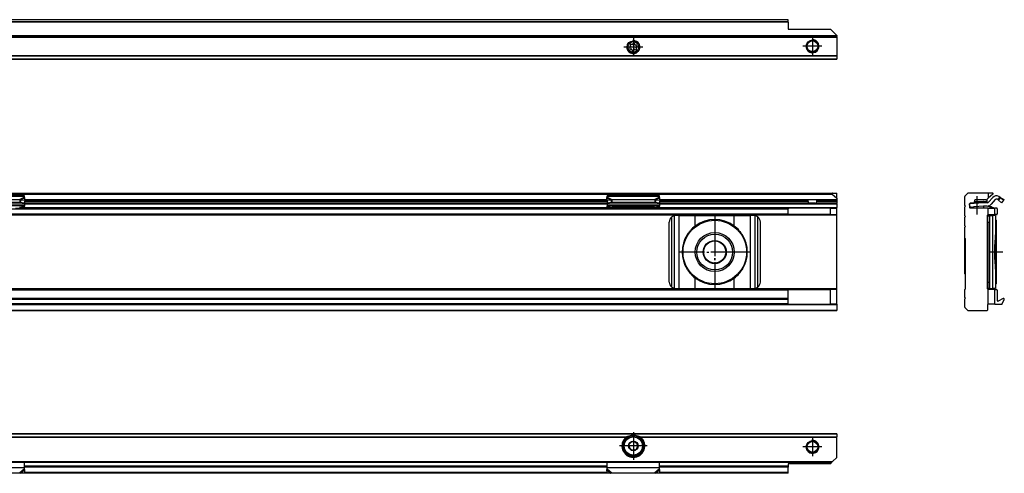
# Model space of a CAD drawing. Header units: millimetres. Extents: x -746 to 1306, y -530 to 1000.
# Tile 45 of 50: x 1004 to 1306, y 378 to 517. Entities that reach past the tile are written whole.
import ezdxf

# ---------------------------------------------------------------- set-up
doc = ezdxf.new("R2010")
doc.units = ezdxf.units.MM
doc.linetypes.add('DOT_CENTER', pattern=[14, 12, -1, 0, -1])
doc.layers.add('1', color=7, linetype='Continuous')

# ---------------------------------------------------------------- blocks, each defined once
blk = doc.blocks.new('SOPORTE_SV2-T__46', base_point=(229.75, 504.65))
at = {"color": 7, "linetype": 'Continuous'}
for p, q in [((1239.75, 516.8), (244.75, 516.8)), ((1239.75, 516.78), (1239.75, 516.8)), ((1239.75, 516.19), (1239.75, 516.78)), ((1239.75, 516.01), (1239.75, 516.19)), ((1239.75, 516.01), (1239.75, 513.9)), ((1254.75, 511.65), (229.75, 511.65)), ((1239.75, 513.9), (1252.75, 513.9)), ((1254.75, 511.9), (1252.75, 513.9)), ((1254.75, 511.9), (1254.75, 511.85)), ((1254.75, 511.85), (1254.75, 511.65)), ((1254.75, 511.45), (1254.75, 511.65)), ((1254.75, 511.45), (1254.75, 505.74)), ((1191.36, 508.38), (1191.18, 508.19)), ((1191.27, 508.88), (1191.4, 508.65)), ((1191.79, 509.16), (1191.53, 509.22)), ((1192.17, 509.49), (1192.04, 509.27)), ((1192.67, 509.19), (1192.6, 509.44)), ((1193.15, 509.02), (1192.89, 509.02)), ((1193.23, 507.93), (1193.1, 508.16)), ((1193.14, 508.43), (1193.32, 508.62)), ((1191.35, 507.79), (1191.61, 507.79)), ((1191.83, 507.62), (1191.9, 507.37)), ((1192.33, 507.32), (1192.46, 507.54)), ((1192.72, 507.65), (1192.97, 507.59)), ((1254.75, 505.6), (1254.75, 505.74)), ((1254.75, 505.6), (1254.75, 504.71)), ((1254.75, 504.65), (229.75, 504.65)), ((1254.75, 504.65), (1254.75, 504.71))]:
    blk.add_line(p, q, dxfattribs=at)
at = {"color": 3, "linetype": 'Continuous'}
for p, q in [((1239.75, 516.78), (244.75, 516.78)), ((1239.75, 516.19), (244.75, 516.19)), ((1239.75, 516.01), (244.75, 516.01)), ((1254.75, 511.85), (229.75, 511.85)), ((229.75, 511.45), (1254.75, 511.45)), ((1254.75, 505.74), (229.75, 505.74)), ((1254.75, 505.6), (229.75, 505.6)), ((229.75, 504.71), (1254.75, 504.71))]:
    blk.add_line(p, q, dxfattribs=at)
at = {"color": 7, "linetype": 'Continuous'}
for centre, radius in [((1192.25, 508.4), 1.9), ((1192.25, 508.4), 1.65), ((1247.25, 508.65), 1.9), ((1247.25, 508.65), 1.65)]:
    blk.add_circle(centre, radius, dxfattribs=at)
for centre, start, end in [((1191.35, 508.03), 136.1284, 269.4344), ((1191.47, 509), 76.5421, 209.4344), ((1191.2, 508.54), 316.1284, 29.4344), ((1191.84, 509.39), 256.5421, 329.8481), ((1192.37, 509.37), 16.1284, 149.8481), ((1192.89, 509.25), 196.1284, 269.4344), ((1193.3, 508.27), 136.1284, 209.4344), ((1193.15, 508.78), 316.1284, 89.4344), ((1191.61, 507.56), 16.1294, 89.4344), ((1192.13, 507.43), 196.1294, 329.4344), ((1192.66, 507.42), 76.1284, 149.4344), ((1193.03, 507.81), 256.1284, 29.4344)]:
    blk.add_arc(centre, 0.233, start, end, dxfattribs=at)
at = {"layer": '1', "color": 2, "linetype": 'DOT_CENTER'}
for p, q in [((1192.25, 511.3), (1192.25, 505.5)), ((1247.25, 511.55), (1247.25, 505.75)), ((1195.15, 508.4), (1189.35, 508.4)), ((1250.15, 508.65), (1244.35, 508.65))]:
    blk.add_line(p, q, dxfattribs=at)
at = {"layer": '1', "color": 30, "linetype": 'Continuous'}
for centre in [(1192.25, 508.4), (1247.25, 508.65)]:
    blk.add_arc(centre, 2, 175, 95, dxfattribs=at)
blk = doc.blocks.new('Bottom6', base_point=(317.25, 510.72))
blk.add_blockref('SOPORTE_SV2-T__46', (229.75, 504.65))
blk = doc.blocks.new('SOPORTE_SV2-T__51', base_point=(229.75, 427.45))
at = {"color": 7, "linetype": 'Continuous'}
for p, q in [((231.05, 463.55), (1253.45, 463.55)), ((231.18, 463.2), (1253.32, 463.2)), ((1005.25, 462.72), (989.25, 462.72)), ((1005.25, 462.51), (1005.25, 462.72)), ((1200.25, 462.72), (1184.25, 462.72)), ((1184.25, 462.51), (1184.25, 462.72)), ((1200.25, 462.51), (1200.25, 462.72)), ((1253.32, 463.2), (1254.75, 462)), ((1253.45, 463.55), (1254.75, 463.55)), ((1254.75, 462), (1254.75, 463.55)), ((1005.25, 459.62), (989.25, 459.62)), ((990.66, 461.6), (1003.84, 461.6)), ((990.66, 460.75), (1003.84, 460.75)), ((1003.84, 461.6), (1003.84, 461.09)), ((1003.84, 461.09), (1003.84, 460.75)), ((1004.06, 461.07), (1003.98, 460.78)), ((1003.98, 460.78), (1005.16, 460.6)), ((1004.17, 461.51), (1004.06, 461.07)), ((1004.17, 461.51), (1005.34, 461.33)), ((1005.34, 461.33), (1005.16, 460.6)), ((1005.25, 462.33), (1005.25, 462.51)), ((1005.25, 460.98), (1005.25, 460.11)), ((1184.25, 460.45), (1005.25, 460.45)), ((1005.25, 460.11), (1005.25, 459.62)), ((1005.25, 459.34), (1005.25, 459.62)), ((1005.34, 461.33), (1005.36, 462.13)), ((1184.16, 461.45), (1005.34, 461.45)), ((1184.16, 461.33), (1184.14, 462.13)), ((1184.16, 461.33), (1185.33, 461.51)), ((1184.16, 461.33), (1184.34, 460.6)), ((1184.25, 462.33), (1184.25, 462.51)), ((1184.25, 460.98), (1184.25, 460.11)), ((1184.25, 460.11), (1184.25, 459.62)), ((1184.25, 459.34), (1184.25, 459.62)), ((1200.25, 459.62), (1184.25, 459.62)), ((1184.34, 460.6), (1185.52, 460.78)), ((1185.33, 461.51), (1185.44, 461.07)), ((1185.44, 461.07), (1185.52, 460.78)), ((1185.66, 461.6), (1198.84, 461.6)), ((1185.66, 461.6), (1185.66, 461.09)), ((1185.66, 461.09), (1185.66, 460.75)), ((1185.66, 460.75), (1198.84, 460.75)), ((1198.84, 461.6), (1198.84, 461.09)), ((1198.84, 461.09), (1198.84, 460.75)), ((1199.06, 461.07), (1198.98, 460.78)), ((1198.98, 460.78), (1200.16, 460.6)), ((1199.17, 461.51), (1199.06, 461.07)), ((1199.17, 461.51), (1200.34, 461.33)), ((1200.34, 461.33), (1200.16, 460.6)), ((1200.25, 462.33), (1200.25, 462.51)), ((1200.25, 460.98), (1200.25, 460.11)), ((1246.56, 460.45), (1200.25, 460.45)), ((1200.25, 460.11), (1200.25, 459.62)), ((1200.25, 459.34), (1200.25, 459.62)), ((1200.34, 461.33), (1200.36, 462.13)), ((1245.81, 461.45), (1200.34, 461.45)), ((1248.69, 461.45), (1245.81, 461.45)), ((1245.94, 460.95), (1245.94, 461.25)), ((1247.94, 460.45), (1246.56, 460.45)), ((1247.94, 460.45), (1254.75, 460.45)), ((1248.56, 460.95), (1248.56, 461.25)), ((1254.75, 461.45), (1248.69, 461.45)), ((1254.75, 462), (1254.75, 461.5)), ((1254.75, 461.45), (1254.75, 461.5)), ((1254.75, 461.45), (1254.75, 461.25)), ((1254.75, 461.25), (1254.75, 460.95)), ((1254.75, 460.95), (1254.75, 460.45)), ((1254.75, 460.25), (1254.75, 460.45)), ((1254.75, 460.25), (1254.75, 459.15)), ((244.75, 456.95), (1239.75, 456.95)), ((1002.49, 458.95), (1005.25, 458.95)), ((1005.25, 459.34), (1005.25, 459.16)), ((1005.25, 459.16), (1005.25, 458.95)), ((1005.25, 458.95), (1184.25, 458.95)), ((1184.25, 459.34), (1184.25, 459.16)), ((1184.25, 459.16), (1184.25, 458.95)), ((1184.25, 458.95), (1187.01, 458.95)), ((1185.74, 459.23), (1189.25, 458.96)), ((1185.74, 459.23), (1185.74, 459.12)), ((1187.01, 458.95), (1185.74, 459.05)), ((1187.01, 458.95), (1189.25, 458.95)), ((1189.25, 458.96), (1189.25, 458.95)), ((1189.25, 458.96), (1195.25, 458.96)), ((1189.25, 458.95), (1195.25, 458.95)), ((1195.25, 458.96), (1198.76, 459.23)), ((1195.25, 458.96), (1195.25, 458.95)), ((1195.25, 458.95), (1197.49, 458.95)), ((1198.76, 459.05), (1197.49, 458.95)), ((1197.49, 458.95), (1200.25, 458.95)), ((1198.76, 459.12), (1198.76, 459.23)), ((1200.25, 459.34), (1200.25, 459.16)), ((1200.25, 459.16), (1200.25, 458.95)), ((1200.25, 458.95), (1239.75, 458.95)), ((1206.32, 456.65), (1205.25, 456.65)), ((1206.32, 456.65), (1211.24, 456.65)), ((1211.24, 456.65), (1223.26, 456.65)), ((1223.26, 456.65), (1228.18, 456.65)), ((1229.25, 456.65), (1228.18, 456.65)), ((1252.75, 458.95), (1239.75, 458.95)), ((1239.75, 458.95), (1239.75, 458.75)), ((1239.75, 457.15), (1239.75, 458.75)), ((1239.75, 456.95), (1239.75, 457.15)), ((1252.75, 456.95), (1239.75, 456.95)), ((1252.75, 456.95), (1252.75, 458.95)), ((1252.75, 458.95), (1254.75, 458.95)), ((1252.75, 456.95), (1254.75, 456.95)), ((1254.75, 458.95), (1254.75, 459.15)), ((1254.75, 456.95), (1254.75, 458.95)), ((1254.75, 456.75), (1254.75, 456.95)), ((1254.75, 434.15), (1254.75, 456.75)), ((1203.25, 436.25), (1203.25, 454.65)), ((1231.25, 436.25), (1231.25, 454.65)), ((1239.75, 433.95), (244.75, 433.95)), ((1205.25, 434.25), (1206.32, 434.25)), ((1206.32, 434.25), (1211.24, 434.25)), ((1211.24, 434.25), (1223.26, 434.25)), ((1223.26, 434.25), (1228.18, 434.25)), ((1228.18, 434.25), (1229.25, 434.25)), ((1239.75, 433.95), (1252.75, 433.95)), ((1239.75, 433.95), (1239.75, 433.75)), ((1239.75, 431.17), (1239.75, 433.75)), ((1252.75, 429.45), (1252.75, 433.95)), ((1254.75, 433.95), (1252.75, 433.95)), ((1254.75, 433.95), (1254.75, 434.15)), ((1254.75, 429.45), (1254.75, 433.95)), ((1239.75, 431.17), (244.75, 431.17)), ((1239.75, 429.45), (244.75, 429.45)), ((1239.75, 430.89), (1239.75, 431.17)), ((1239.75, 429.57), (1239.75, 430.89)), ((1239.75, 429.45), (1239.75, 429.57)), ((1239.75, 429.45), (1252.75, 429.45)), ((1254.75, 429.45), (1252.75, 429.45)), ((1254.75, 429.45), (1254.75, 429.25)), ((1254.75, 427.45), (229.75, 427.45)), ((1254.75, 429.25), (1254.75, 427.65)), ((1254.75, 427.45), (1254.75, 427.65))]:
    blk.add_line(p, q, dxfattribs=at)
at = {"color": 3, "linetype": 'Continuous'}
for p, q in [((1005.25, 462.51), (989.25, 462.51)), ((1005.25, 460.11), (989.25, 460.11)), ((1005.25, 462.33), (1003.84, 461.6)), ((1005.36, 462.13), (1004.17, 461.51)), ((1184.25, 460.95), (1005.25, 460.95)), ((1005.25, 460.25), (1184.25, 460.25)), ((1005.32, 461.25), (1184.18, 461.25)), ((1184.16, 461.5), (1005.34, 461.5)), ((1184.14, 462.13), (1185.33, 461.51)), ((1200.25, 462.51), (1184.25, 462.51)), ((1184.25, 462.33), (1185.66, 461.6)), ((1200.25, 460.11), (1184.25, 460.11)), ((1200.25, 462.33), (1198.84, 461.6)), ((1200.36, 462.13), (1199.17, 461.51)), ((1245.94, 460.95), (1200.25, 460.95)), ((1200.25, 460.25), (1254.75, 460.25)), ((1200.32, 461.25), (1245.94, 461.25)), ((1254.75, 461.5), (1200.34, 461.5)), ((1254.75, 461.25), (1248.56, 461.25)), ((1248.56, 460.95), (1254.75, 460.95)), ((1254.75, 456.75), (229.75, 456.75)), ((244.75, 458.75), (1239.75, 458.75)), ((244.75, 457.15), (1239.75, 457.15)), ((1005.25, 459.15), (1184.25, 459.15)), ((1198.76, 459.23), (1185.74, 459.23)), ((1185.74, 459.12), (1185.74, 459.05)), ((1198.76, 459.05), (1198.76, 459.12)), ((1200.25, 459.15), (1254.75, 459.15)), ((1204.85, 434.29), (1204.85, 456.61)), ((1206.32, 434.25), (1206.32, 456.65)), ((1211.24, 453.44), (1211.24, 456.65)), ((1223.26, 453.44), (1223.26, 456.65)), ((1228.18, 434.25), (1228.18, 456.65)), ((1229.65, 434.29), (1229.65, 456.61)), ((1204.05, 434.65), (1204.05, 456.25)), ((1230.45, 434.65), (1230.45, 456.25)), ((1211.24, 434.25), (1211.24, 437.46)), ((1223.26, 434.25), (1223.26, 437.46)), ((1254.75, 434.15), (229.75, 434.15)), ((1239.75, 433.75), (244.75, 433.75)), ((1239.75, 430.89), (244.75, 430.89)), ((1239.75, 429.57), (244.75, 429.57)), ((1254.75, 429.25), (229.75, 429.25)), ((229.75, 427.65), (1254.75, 427.65))]:
    blk.add_line(p, q, dxfattribs=at)
at = {"color": 7, "linetype": 'Continuous'}
for radius in [9.75, 6, 5.5, 3.55, 3.4]:
    blk.add_circle((1217.25, 445.45), radius, dxfattribs=at)
for centre, radius, start, end in [((1253.45, 463.35), 0.2, 90, 230), ((1205.25, 454.65), 2, 101.598, 126.8699), ((1205.25, 454.65), 2, 90, 101.598), ((1229.25, 454.65), 2, 78.402, 90), ((1229.25, 454.65), 2, 53.1301, 78.402), ((1205.25, 454.65), 2, 126.8699, 180), ((1217.25, 445.45), 10, 53.076, 126.924), ((1229.25, 454.65), 2, 360, 53.1301), ((1217.25, 445.45), 10, 148.2363, 211.7637), ((1217.25, 445.45), 10, 126.924, 138.5708), ((1217.25, 445.45), 10, 41.4292, 53.076), ((1217.25, 445.45), 10, 328.2362, 31.7638), ((1217.25, 445.45), 10, 221.4292, 233.076), ((1217.25, 445.45), 10, 306.924, 318.5708), ((1205.25, 436.25), 2, 180, 233.1301), ((1217.25, 445.45), 10, 233.076, 306.924), ((1229.25, 436.25), 2, 306.8699, 0), ((1205.25, 436.25), 2, 233.1301, 258.402), ((1205.25, 436.25), 2, 258.402, 270), ((1229.25, 436.25), 2, 270, 281.598), ((1229.25, 436.25), 2, 281.598, 306.8699)]:
    blk.add_arc(centre, radius, start, end, dxfattribs=at)
for points, knots in [([(1003.84, 461.6), (1003.86, 461.6), (1003.92, 461.58), (1004, 461.56), (1004.09, 461.54), (1004.14, 461.52), (1004.17, 461.51)], [0, 0, 0, 0, 0.0879177, 0.170494, 0.2567109, 0.3435203, 0.3435203, 0.3435203, 0.3435203]), ([(1003.84, 460.75), (1003.85, 460.75), (1003.87, 460.75), (1003.91, 460.76), (1003.95, 460.77), (1003.97, 460.78), (1003.98, 460.78)], [0, 0, 0, 0, 0.0383658, 0.0760959, 0.1140041, 0.1512902, 0.1512902, 0.1512902, 0.1512902]), ([(1005.36, 462.13), (1005.35, 462.14), (1005.33, 462.18), (1005.31, 462.24), (1005.28, 462.29), (1005.26, 462.32), (1005.25, 462.33)], [0, 0, 0, 0, 0.0583422, 0.1234865, 0.1799189, 0.2333289, 0.2333289, 0.2333289, 0.2333289]), ([(1184.14, 462.13), (1184.15, 462.15), (1184.17, 462.18), (1184.19, 462.24), (1184.22, 462.29), (1184.24, 462.32), (1184.25, 462.33)], [0, 0, 0, 0, 0.0630544, 0.1234867, 0.1799191, 0.2333291, 0.2333291, 0.2333291, 0.2333291]), ([(1185.33, 461.51), (1185.36, 461.52), (1185.41, 461.54), (1185.5, 461.56), (1185.58, 461.58), (1185.64, 461.6), (1185.66, 461.6)], [0, 0, 0, 0, 0.0837038, 0.1730262, 0.2556025, 0.3435202, 0.3435202, 0.3435202, 0.3435202]), ([(1185.52, 460.78), (1185.53, 460.78), (1185.55, 460.77), (1185.59, 460.76), (1185.63, 460.75), (1185.65, 460.75), (1185.66, 460.75)], [0, 0, 0, 0, 0.0372861, 0.0751943, 0.1129244, 0.1512902, 0.1512902, 0.1512902, 0.1512902]), ([(1198.84, 461.6), (1198.86, 461.6), (1198.92, 461.59), (1199, 461.56), (1199.08, 461.54), (1199.14, 461.52), (1199.17, 461.51)], [0, 0, 0, 0, 0.0849289, 0.1704941, 0.2526182, 0.3435203, 0.3435203, 0.3435203, 0.3435203]), ([(1198.84, 460.75), (1198.85, 460.75), (1198.87, 460.75), (1198.91, 460.76), (1198.95, 460.77), (1198.97, 460.78), (1198.98, 460.78)], [0, 0, 0, 0, 0.0383658, 0.0760959, 0.1140041, 0.1512902, 0.1512902, 0.1512902, 0.1512902]), ([(1200.36, 462.13), (1200.35, 462.15), (1200.33, 462.19), (1200.3, 462.24), (1200.28, 462.29), (1200.26, 462.32), (1200.25, 462.33)], [0, 0, 0, 0, 0.0669463, 0.1234866, 0.1837172, 0.233329, 0.233329, 0.233329, 0.233329]), ([(1245.94, 461.25), (1245.94, 461.25), (1245.94, 461.25), (1245.94, 461.27), (1245.94, 461.29), (1245.93, 461.31), (1245.92, 461.33), (1245.92, 461.35), (1245.91, 461.37), (1245.9, 461.38), (1245.89, 461.4), (1245.88, 461.41), (1245.87, 461.42), (1245.86, 461.43), (1245.85, 461.44), (1245.84, 461.44), (1245.83, 461.45), (1245.82, 461.45), (1245.81, 461.45), (1245.81, 461.45)], [0, 0, 0, 0, 0.0032225, 0.006338, 0.0372102, 0.0632564, 0.083787, 0.1030618, 0.1216971, 0.1373153, 0.1560878, 0.1733288, 0.186814, 0.2021282, 0.213939, 0.2251963, 0.2379232, 0.2488534, 0.2594919, 0.2594919, 0.2594919, 0.2594919]), ([(1245.94, 460.95), (1245.94, 460.93), (1245.94, 460.88), (1245.95, 460.81), (1245.97, 460.75), (1245.99, 460.69), (1246.02, 460.64), (1246.06, 460.6), (1246.09, 460.57), (1246.15, 460.53), (1246.23, 460.49), (1246.33, 460.46), (1246.45, 460.45), (1246.52, 460.45), (1246.56, 460.45)], [0, 0, 0, 0, 0.0693078, 0.1388324, 0.200009, 0.2685721, 0.3256792, 0.3745323, 0.4256887, 0.4743188, 0.5783752, 0.6875919, 0.7989534, 0.9186591, 0.9186591, 0.9186591, 0.9186591]), ([(1247.94, 460.45), (1247.98, 460.45), (1248.05, 460.45), (1248.17, 460.46), (1248.27, 460.49), (1248.35, 460.53), (1248.41, 460.57), (1248.44, 460.6), (1248.48, 460.64), (1248.5, 460.68), (1248.52, 460.72), (1248.53, 460.75), (1248.54, 460.78), (1248.55, 460.81), (1248.55, 460.85), (1248.56, 460.88), (1248.56, 460.92), (1248.56, 460.94), (1248.56, 460.95)], [0, 0, 0, 0, 0.1197057, 0.2310672, 0.3402839, 0.4443402, 0.4929703, 0.5441268, 0.5929799, 0.650087, 0.6796228, 0.7133539, 0.74398, 0.7798966, 0.8163843, 0.8487098, 0.8864304, 0.9187819, 0.9187819, 0.9187819, 0.9187819]), ([(1248.69, 461.45), (1248.69, 461.45), (1248.68, 461.45), (1248.67, 461.45), (1248.66, 461.44), (1248.65, 461.43), (1248.63, 461.42), (1248.61, 461.4), (1248.59, 461.37), (1248.58, 461.34), (1248.57, 461.31), (1248.56, 461.29), (1248.56, 461.27), (1248.56, 461.25), (1248.56, 461.25), (1248.56, 461.25)], [0, 0, 0, 0, 0.0106385, 0.0215687, 0.0320364, 0.0455534, 0.0730632, 0.1033424, 0.1381286, 0.175588, 0.1961186, 0.2221649, 0.253037, 0.2561526, 0.259375, 0.259375, 0.259375, 0.259375]), ([(1003.76, 459.23), (1003.88, 459.24), (1004.13, 459.26), (1004.5, 459.29), (1004.88, 459.32), (1005.13, 459.33), (1005.25, 459.34)], [0, 0, 0, 0, 0.373701, 0.747543, 1.12115, 1.494893, 1.494893, 1.494893, 1.494893]), ([(1005.25, 459.16), (1005.13, 459.15), (1004.88, 459.13), (1004.5, 459.1), (1004.13, 459.08), (1003.88, 459.06), (1003.76, 459.05)], [0, 0, 0, 0, 0.373702, 0.747255, 1.121052, 1.494694, 1.494694, 1.494694, 1.494694]), ([(1184.25, 459.34), (1184.37, 459.33), (1184.62, 459.32), (1185, 459.29), (1185.37, 459.26), (1185.62, 459.24), (1185.74, 459.23)], [0, 0, 0, 0, 0.373743, 0.74735, 1.121197, 1.494893, 1.494893, 1.494893, 1.494893]), ([(1185.74, 459.05), (1185.62, 459.06), (1185.37, 459.08), (1185, 459.1), (1184.62, 459.13), (1184.37, 459.15), (1184.25, 459.16)], [0, 0, 0, 0, 0.373647, 0.747439, 1.120992, 1.494694, 1.494694, 1.494694, 1.494694]), ([(1198.76, 459.23), (1198.88, 459.24), (1199.13, 459.26), (1199.5, 459.29), (1199.88, 459.32), (1200.13, 459.33), (1200.25, 459.34)], [0, 0, 0, 0, 0.373695, 0.747543, 1.121145, 1.494893, 1.494893, 1.494893, 1.494893]), ([(1200.25, 459.16), (1200.13, 459.15), (1199.88, 459.13), (1199.5, 459.1), (1199.13, 459.08), (1198.88, 459.06), (1198.76, 459.05)], [0, 0, 0, 0, 0.373701, 0.747255, 1.121047, 1.494694, 1.494694, 1.494694, 1.494694]), ([(1208.75, 450.71), (1208.83, 450.83), (1208.99, 451.06), (1209.24, 451.4), (1209.49, 451.74), (1209.67, 451.96), (1209.75, 452.07)], [0, 0, 0, 0, 0.425548, 0.842522, 1.267064, 1.685169, 1.685169, 1.685169, 1.685169]), ([(1224.75, 452.07), (1224.83, 451.96), (1225.01, 451.74), (1225.26, 451.4), (1225.51, 451.06), (1225.67, 450.83), (1225.75, 450.71)], [0, 0, 0, 0, 0.418104, 0.842646, 1.25962, 1.685167, 1.685167, 1.685167, 1.685167]), ([(1209.75, 438.83), (1209.67, 438.94), (1209.49, 439.16), (1209.24, 439.5), (1208.99, 439.84), (1208.83, 440.07), (1208.75, 440.19)], [0, 0, 0, 0, 0.418104, 0.842647, 1.259621, 1.685169, 1.685169, 1.685169, 1.685169]), ([(1225.75, 440.19), (1225.67, 440.07), (1225.51, 439.84), (1225.26, 439.5), (1225.01, 439.16), (1224.83, 438.94), (1224.75, 438.83)], [0, 0, 0, 0, 0.425548, 0.842521, 1.267063, 1.685167, 1.685167, 1.685167, 1.685167])]:
    blk.add_open_spline(points, degree=3, knots=knots, dxfattribs=at)
at = {"layer": '1', "color": 2, "linetype": 'DOT_CENTER'}
for p, q in [((1217.25, 456.45), (1217.25, 434.45)), ((1217.25, 456.2), (1217.25, 434.7)), ((1228.25, 445.45), (1206.25, 445.45)), ((1228, 445.45), (1206.5, 445.45))]:
    blk.add_line(p, q, dxfattribs=at)
blk = doc.blocks.new('Front8', base_point=(317.25, 445.5))
blk.add_blockref('SOPORTE_SV2-T__51', (229.75, 427.45))
blk = doc.blocks.new('SOPORTE_SV2-T__53', base_point=(1294.01, 427.45))
at = {"color": 7, "linetype": 'Continuous'}
for p, q in [((1294.07, 462.61), (1294.95, 463.49)), ((1301.26, 463.55), (1295.1, 463.55)), ((1301.26, 463.55), (1301.26, 462)), ((1302.56, 463.55), (1301.26, 463.55)), ((1302.69, 463.2), (1301.26, 462)), ((1294.01, 459.75), (1294.01, 462.47)), ((1294.21, 459.55), (1294.01, 459.75)), ((1295.51, 460.25), (1295.51, 459.15)), ((1299.74, 460.52), (1295.52, 460.24)), ((1295.58, 459.24), (1295.52, 460.24)), ((1296.51, 460.45), (1295.71, 460.45)), ((1295.79, 460.45), (1295.79, 460.25)), ((1299.74, 460.65), (1296.91, 460.65)), ((1299.74, 460.85), (1297, 460.85)), ((1297.01, 461.25), (1297.01, 461)), ((1297.01, 461), (1299.89, 461)), ((1297.01, 461), (1297.01, 460.95)), ((1300.54, 461.45), (1297.21, 461.45)), ((1300.76, 460.85), (1299.74, 460.85)), ((1299.74, 460.65), (1299.74, 460.52)), ((1300.76, 460.65), (1299.74, 460.65)), ((1300.99, 460.6), (1299.74, 460.52)), ((1299.89, 461), (1300.76, 461)), ((1300.76, 461.58), (1300.67, 461.5)), ((1301.26, 462), (1300.76, 461.58)), ((1300.76, 461.58), (1300.76, 461)), ((1300.76, 460.85), (1300.76, 460.65)), ((1302.6, 462.21), (1301.34, 460.77)), ((1303.35, 461.55), (1302.09, 460.11)), ((1304.27, 461.48), (1303.99, 461.65)), ((1304.27, 461.48), (1304.48, 461.82)), ((1304.4, 461.4), (1304.66, 461.69)), ((1305.29, 460.6), (1304.4, 461.4)), ((1304.48, 461.82), (1304.79, 462.33)), ((1304.79, 462.33), (1304.5, 462.51)), ((1304.66, 461.69), (1305.05, 462.13)), ((1304.79, 462.33), (1306, 461.6)), ((1305.94, 461.33), (1305.05, 462.13)), ((1305.94, 461.33), (1305.29, 460.6)), ((1305.63, 460.98), (1305.48, 460.75)), ((1305.94, 461.33), (1306.07, 461.51)), ((1294.01, 459.35), (1294.21, 459.55)), ((1294.01, 456.6), (1294.01, 459.35)), ((1294.21, 456.4), (1294.01, 456.6)), ((1296.07, 459.27), (1295.58, 459.24)), ((1296.07, 459.27), (1295.65, 459.14)), ((1295.65, 459.14), (1295.71, 458.95)), ((1296.82, 459.3), (1295.71, 458.95)), ((1301.26, 458.95), (1295.71, 458.95)), ((1295.71, 458.95), (1295.71, 458.95)), ((1295.79, 459.25), (1295.79, 459.18)), ((1295.79, 458.97), (1295.79, 458.95)), ((1299.74, 459.51), (1296.92, 459.33)), ((1300.47, 459.56), (1299.74, 459.51)), ((1299.74, 459.51), (1299.74, 458.95)), ((1301.01, 456.45), (1301.01, 456.75)), ((1301.21, 456.95), (1301.26, 456.95)), ((1301.26, 458.95), (1302.52, 458.95)), ((1301.26, 456.95), (1301.26, 458.95)), ((1301.26, 456.95), (1303.26, 456.95)), ((1301.38, 456.65), (1301.97, 456.65)), ((1301.97, 456.65), (1302.64, 456.65)), ((1302.08, 459.34), (1302.01, 459.16)), ((1302.28, 459.05), (1302.52, 458.95)), ((1302.31, 459.12), (1302.36, 459.23)), ((1303.01, 458.96), (1302.36, 459.23)), ((1302.52, 458.95), (1303, 458.95)), ((1303.49, 456.65), (1302.64, 456.65)), ((1303.01, 458.96), (1303, 458.95)), ((1303, 458.95), (1303.26, 458.95)), ((1303.81, 458.95), (1303.26, 458.95)), ((1303.26, 456.95), (1303.26, 458.95)), ((1303.81, 456.95), (1303.26, 456.95)), ((1303.49, 456.65), (1303.49, 455.43)), ((1304.01, 458.75), (1304.01, 457.15)), ((1294.01, 456.2), (1294.21, 456.4)), ((1294.01, 453.45), (1294.01, 456.2)), ((1301.01, 454.65), (1301.01, 456.45)), ((1301.01, 436.25), (1301.01, 454.65)), ((1301.49, 456.25), (1301.49, 454.65)), ((1301.49, 436.25), (1301.49, 454.65)), ((1303.71, 455.2), (1303.49, 455.43)), ((1303.49, 455.43), (1303.49, 451.41)), ((1303.71, 455.2), (1303.71, 435.7)), ((1294.21, 453.25), (1294.01, 453.45)), ((1294.01, 453.05), (1294.21, 453.25)), ((1294.01, 449.75), (1294.01, 453.05)), ((1303.46, 450.71), (1303.46, 450.71)), ((1303.46, 440.19), (1303.46, 450.71)), ((1294.21, 449.55), (1294.01, 449.75)), ((1294.01, 445.45), (1294.01, 449.75)), ((1294.21, 434.15), (1294.21, 449.55)), ((1294.01, 438.75), (1294.01, 445.45)), ((1303.49, 439.49), (1303.49, 435.47)), ((1303.49, 439.49), (1303.49, 439.49)), ((1301.01, 434.45), (1301.01, 436.25)), ((1301.49, 434.65), (1301.49, 436.25)), ((1303.71, 435.7), (1303.49, 435.47)), ((1303.49, 435.47), (1303.49, 434.25)), ((1294.01, 433.95), (1294.21, 434.15)), ((1294.01, 431.45), (1294.01, 433.95)), ((1301.01, 434.15), (1301.01, 434.45)), ((1301.26, 433.95), (1301.21, 433.95)), ((1301.26, 429.45), (1301.26, 433.95)), ((1303.26, 433.95), (1301.26, 433.95)), ((1301.38, 434.25), (1301.97, 434.25)), ((1301.97, 434.25), (1302.64, 434.25)), ((1303.49, 434.25), (1302.64, 434.25)), ((1303.26, 429.45), (1303.26, 433.95)), ((1303.26, 433.95), (1303.81, 433.95)), ((1304.01, 433.75), (1304.01, 430.56)), ((1294.21, 431.25), (1294.01, 431.45)), ((1294.01, 431.05), (1294.21, 431.25)), ((1294.01, 428.53), (1294.01, 431.05)), ((1301.26, 429.45), (1301.21, 429.45)), ((1303.26, 429.45), (1301.26, 429.45)), ((1303.26, 429.45), (1305.37, 429.45)), ((1305.87, 431.15), (1304.3, 430.38)), ((1305.55, 429.57), (1306.14, 430.89)), ((1294.95, 427.51), (1294.07, 428.39)), ((1300.81, 427.45), (1295.1, 427.45)), ((1301.01, 429.25), (1301.01, 427.65))]:
    blk.add_line(p, q, dxfattribs=at)
at = {"color": 3, "linetype": 'Continuous'}
for p, q in [((1305.05, 462.13), (1306.07, 461.51)), ((1301.72, 434.29), (1301.72, 456.61)), ((1302.28, 459.05), (1302.31, 459.12)), ((1302.64, 434.25), (1302.64, 456.65)), ((1301.01, 454.65), (1301.49, 454.65)), ((1301.01, 436.25), (1301.49, 436.25))]:
    blk.add_line(p, q, dxfattribs=at)
at = {"color": 7, "linetype": 'Continuous'}
for centre, radius, start, end in [((1295.1, 463.35), 0.2, 90, 135), ((1302.56, 463.35), 0.2, 310, 90), ((1303.73, 461.22), 1.5, 58.8, 138.8), ((1294.21, 462.47), 0.2, 135, 180), ((1295.71, 460.25), 0.2, 90, 180), ((1296.51, 460.95), 0.5, 270, 0), ((1297.21, 461.25), 0.2, 90, 180), ((1299.89, 460.85), 0.15, 90, 180), ((1300.54, 461.65), 0.2, 270, 310), ((1300.96, 461.1), 0.5, 273.8, 318.8), ((1300.96, 461.1), 1.5, 279.0954, 318.8), ((1299.21, 451.66), 8.2, 69.5142, 75.977), ((1303.73, 461.22), 0.5, 58.8, 138.8), ((1295.71, 459.15), 0.2, 180, 270), ((1299.21, 451.66), 8, 106.6368, 107.4), ((1299.21, 451.66), 8, 69.5142, 80.9632), ((1301.21, 456.75), 0.2, 90, 180), ((1299.21, 451.66), 8, 67.4, 69.5142), ((1299.21, 451.66), 8.2, 67.4, 69.5142), ((1303.81, 458.75), 0.2, 360, 90), ((1303.81, 457.15), 0.2, 270, 360), ((1294.51, 439.11), 0.613, 216.3182, 241.3412), ((1301.21, 434.15), 0.2, 180, 270), ((1303.81, 433.75), 0.2, 0, 90), ((1301.21, 429.25), 0.2, 90, 180), ((1304.21, 430.56), 0.2, 180, 296), ((1305.37, 429.65), 0.2, 270, 336), ((1305.95, 430.97), 0.2, 336, 116), ((1294.21, 428.53), 0.2, 180, 225), ((1295.1, 427.65), 0.2, 225, 270), ((1300.81, 427.65), 0.2, 270, 0)]:
    blk.add_arc(centre, radius, start, end, dxfattribs=at)
for points, knots in [([(1304.4, 461.4), (1304.39, 461.4), (1304.37, 461.42), (1304.34, 461.44), (1304.31, 461.46), (1304.28, 461.47), (1304.27, 461.48)], [0, 0, 0, 0, 0.0369603, 0.0738608, 0.110584, 0.1478807, 0.1478807, 0.1478807, 0.1478807]), ([(1305.05, 462.13), (1305.03, 462.15), (1304.99, 462.18), (1304.93, 462.24), (1304.86, 462.29), (1304.81, 462.32), (1304.79, 462.33)], [0, 0, 0, 0, 0.0803129, 0.1673011, 0.2542479, 0.3339877, 0.3339877, 0.3339877, 0.3339877]), ([(1305.48, 460.75), (1305.48, 460.75), (1305.47, 460.75), (1305.45, 460.76), (1305.44, 460.77), (1305.44, 460.77), (1305.44, 460.77)], [0, 0, 0, 0, 0.01851896, 0.03712608, 0.04502212, 0.05295365, 0.05295365, 0.05295365, 0.05295365]), ([(1306, 461.6), (1306.01, 461.6), (1306.02, 461.59), (1306.04, 461.56), (1306.06, 461.54), (1306.07, 461.52), (1306.07, 461.51)], [0, 0, 0, 0, 0.0254083, 0.0563937, 0.0836843, 0.1180661, 0.1180661, 0.1180661, 0.1180661]), ([(1301.15, 456.61), (1301.14, 456.6), (1301.1, 456.58), (1301.07, 456.55), (1301.03, 456.5), (1301.02, 456.47), (1301.01, 456.45)], [0, 0, 0, 0, 0.0544314, 0.107174, 0.1607362, 0.2174339, 0.2174339, 0.2174339, 0.2174339]), ([(1301.29, 456.65), (1301.28, 456.64), (1301.25, 456.64), (1301.22, 456.63), (1301.18, 456.62), (1301.16, 456.61), (1301.15, 456.61)], [0, 0, 0, 0, 0.0394357, 0.0767753, 0.1120119, 0.1455934, 0.1455934, 0.1455934, 0.1455934]), ([(1301.29, 456.65), (1301.31, 456.65), (1301.34, 456.65), (1301.36, 456.65), (1301.38, 456.65)], [0, 0, 0, 0, 0.04287068, 0.08566537, 0.08566537, 0.08566537, 0.08566537]), ([(1301.49, 456.25), (1301.49, 456.29), (1301.49, 456.37), (1301.53, 456.48), (1301.61, 456.57), (1301.68, 456.59), (1301.72, 456.61)], [0, 0, 0, 0, 0.1284187, 0.2386804, 0.3451237, 0.4612568, 0.4612568, 0.4612568, 0.4612568]), ([(1301.97, 456.65), (1301.93, 456.65), (1301.84, 456.64), (1301.76, 456.62), (1301.72, 456.61)], [0, 0, 0, 0, 0.1273559, 0.2566733, 0.2566733, 0.2566733, 0.2566733]), ([(1303.46, 450.71), (1303.45, 450.52), (1303.42, 450.11), (1303.37, 449.49), (1303.3, 448.84), (1303.24, 448.19), (1303.19, 447.52), (1303.14, 446.84), (1303.12, 446.14), (1303.11, 445.45), (1303.12, 444.76), (1303.14, 444.06), (1303.19, 443.38), (1303.24, 442.71), (1303.3, 442.06), (1303.37, 441.41), (1303.42, 440.79), (1303.45, 440.38), (1303.46, 440.19)], [0, 0, 0, 0, 0.598491, 1.228169, 1.868015, 2.536324, 3.202341, 3.894266, 4.578943, 5.277983, 5.977023, 6.6617, 7.353625, 8.019642, 8.687951, 9.327797, 9.957475, 10.555966, 10.555966, 10.555966, 10.555966]), ([(1303.49, 451.41), (1303.49, 451.35), (1303.49, 451.24), (1303.48, 451.06), (1303.47, 450.89), (1303.47, 450.77), (1303.46, 450.71)], [0, 0, 0, 0, 0.173286, 0.3468895, 0.5223744, 0.6979257, 0.6979257, 0.6979257, 0.6979257]), ([(1303.46, 440.19), (1303.47, 440.13), (1303.47, 440.01), (1303.48, 439.84), (1303.49, 439.66), (1303.49, 439.55), (1303.49, 439.49)], [0, 0, 0, 0, 0.1755513, 0.3510362, 0.5246363, 0.6979191, 0.6979191, 0.6979191, 0.6979191]), ([(1301.01, 434.45), (1301.02, 434.43), (1301.03, 434.4), (1301.07, 434.35), (1301.1, 434.32), (1301.14, 434.3), (1301.15, 434.29)], [0, 0, 0, 0, 0.0566976, 0.1102599, 0.1630025, 0.2174339, 0.2174339, 0.2174339, 0.2174339]), ([(1301.15, 434.29), (1301.16, 434.29), (1301.18, 434.28), (1301.22, 434.27), (1301.25, 434.26), (1301.28, 434.26), (1301.29, 434.25)], [0, 0, 0, 0, 0.0335814, 0.0688181, 0.1061577, 0.1455934, 0.1455934, 0.1455934, 0.1455934]), ([(1301.29, 434.25), (1301.31, 434.25), (1301.34, 434.25), (1301.36, 434.25), (1301.38, 434.25)], [0, 0, 0, 0, 0.04287066, 0.08566535, 0.08566535, 0.08566535, 0.08566535]), ([(1301.72, 434.29), (1301.68, 434.31), (1301.61, 434.33), (1301.53, 434.42), (1301.49, 434.53), (1301.49, 434.61), (1301.49, 434.65)], [0, 0, 0, 0, 0.1161331, 0.2225764, 0.3328381, 0.4612568, 0.4612568, 0.4612568, 0.4612568]), ([(1301.72, 434.29), (1301.76, 434.28), (1301.84, 434.26), (1301.93, 434.25), (1301.97, 434.25)], [0, 0, 0, 0, 0.1293174, 0.2566733, 0.2566733, 0.2566733, 0.2566733])]:
    blk.add_open_spline(points, degree=3, knots=knots, dxfattribs=at)
blk.add_open_spline([(1303.46, 440.19), (1303.46, 440.19), (1303.46, 440.19), (1303.46, 440.19)], degree=3, dxfattribs=at)
at = {"layer": '1', "color": 2, "linetype": 'DOT_CENTER'}
for p, q in [((1297.76, 462.65), (1297.76, 456.95)), ((1305.71, 445.45), (1301.49, 445.45))]:
    blk.add_line(p, q, dxfattribs=at)
blk = doc.blocks.new('Left6', base_point=(1300.08, 445.5))
blk.add_blockref('SOPORTE_SV2-T__53', (1294.01, 427.45))
blk = doc.blocks.new('SOPORTE_SV2-T__55', base_point=(229.75, 377.51))
at = {"color": 7, "linetype": 'Continuous'}
for p, q in [((229.75, 389.65), (1254.75, 389.65)), ((1190.26, 388.15), (1189.9, 388.15)), ((1191.78, 387.12), (1192.07, 387.34)), ((1192.07, 387.34), (1192.4, 387.2)), ((1194.6, 388.15), (1194.24, 388.15)), ((1254.75, 389.65), (1254.75, 389.6)), ((1254.75, 389.6), (1254.75, 388.71)), ((1254.75, 388.57), (1254.75, 388.71)), ((1254.75, 382.4), (1254.75, 388.57)), ((1190.92, 386.46), (1191.21, 386.68)), ((1190.97, 386.1), (1190.92, 386.46)), ((1191.1, 385.03), (1191.05, 385.39)), ((1191.44, 384.89), (1191.1, 385.03)), ((1192.43, 384.47), (1192.1, 384.61)), ((1192.72, 384.69), (1192.43, 384.47)), ((1193.06, 386.92), (1193.4, 386.78)), ((1193.58, 385.35), (1193.29, 385.12)), ((1193.4, 386.78), (1193.45, 386.42)), ((1193.53, 385.71), (1193.58, 385.35)), ((1253.45, 381.1), (1253.25, 380.9)), ((1253.45, 381.1), (1254.75, 382.4)), ((231.25, 380.9), (1253.25, 380.9)), ((1005.25, 379.16), (1005.25, 380.9)), ((1005.25, 379.65), (1184.25, 379.65)), ((1005.25, 378.88), (1005.25, 379.16)), ((1005.34, 377.72), (1005.36, 378.61)), ((1184.14, 378.61), (1184.19, 378.78)), ((1184.16, 377.72), (1184.14, 378.61)), ((1184.25, 379.19), (1184.25, 380.9)), ((1184.25, 379.16), (1184.25, 379.19)), ((1184.25, 378.88), (1184.25, 379.16)), ((1200.25, 379.16), (1200.25, 380.9)), ((1200.25, 379.65), (1239.75, 379.65)), ((1200.25, 378.88), (1200.25, 379.16)), ((1200.34, 377.72), (1200.36, 378.61)), ((1239.75, 380.4), (1239.75, 379.85)), ((1252.75, 380.4), (1239.75, 380.4)), ((1239.75, 379.85), (1239.75, 379.65)), ((1239.75, 379.65), (1239.75, 379.37)), ((1239.75, 377.8), (1239.75, 379.37)), ((1252.75, 380.4), (1253.25, 380.9)), ((1239.75, 377.51), (244.75, 377.51)), ((990.66, 377.67), (1003.84, 377.67)), ((1004.17, 377.59), (1005.34, 377.72)), ((1184.16, 377.72), (1185.33, 377.59)), ((1185.66, 377.67), (1198.84, 377.67)), ((1199.17, 377.59), (1200.34, 377.72)), ((1239.75, 377.51), (1239.75, 377.8))]:
    blk.add_line(p, q, dxfattribs=at)
at = {"color": 3, "linetype": 'Continuous'}
for p, q in [((1254.75, 389.6), (229.75, 389.6)), ((999.24, 388.71), (1190.26, 388.71)), ((999.52, 388.57), (1189.98, 388.57)), ((1194.24, 388.71), (1254.75, 388.71)), ((1194.52, 388.57), (1254.75, 388.57)), ((231.05, 381.1), (1253.45, 381.1)), ((1191.89, 382.67), (1192.61, 382.67)), ((1005.25, 379.16), (989.25, 379.16)), ((1005.25, 378.88), (1003.84, 377.67)), ((1005.36, 378.61), (1004.17, 377.59)), ((1005.25, 379.85), (1184.25, 379.85)), ((1184.25, 379.37), (1005.25, 379.37)), ((1184.14, 378.61), (1185.33, 377.59)), ((1200.25, 379.16), (1184.25, 379.16)), ((1184.25, 378.88), (1185.66, 377.67)), ((1200.25, 378.88), (1198.84, 377.67)), ((1200.36, 378.61), (1199.17, 377.59)), ((1200.25, 379.85), (1239.75, 379.85)), ((1239.75, 379.37), (1200.25, 379.37)), ((1184.16, 377.8), (1005.34, 377.8)), ((1239.75, 377.8), (1200.34, 377.8))]:
    blk.add_line(p, q, dxfattribs=at)
at = {"color": 7, "linetype": 'Continuous'}
for centre, radius in [((1192.25, 385.9), 3), ((1192.25, 385.9), 1.45), ((1247.25, 385.65), 1.9), ((1247.25, 385.65), 1.65), ((1192.25, 385.9), 0.05)]:
    blk.add_circle(centre, radius, dxfattribs=at)
at = {"color": 3, "linetype": 'Continuous'}
blk.add_circle((1192.25, 385.9), 2.8, dxfattribs=at)
at = {"color": 7, "linetype": 'Continuous'}
for radius, start, end in [(3.5, 130.3552, 49.6448), (3.25, 112.6199, 67.3801), (3.25, 67.3801, 112.6199), (1.3, 111.2763, 143.161), (1.3, 51.2763, 83.161), (1.3, 171.2763, 203.161), (1.3, 203.161, 231.2763), (1.3, 231.2763, 263.161), (1.3, 291.2763, 323.161), (1.3, 23.161, 51.2763), (1.3, 323.161, 351.2763), (1.3, 351.2763, 23.161)]:
    blk.add_arc((1192.25, 385.9), radius, start, end, dxfattribs=at)
for points, knots in [([(1190.26, 388.71), (1190.24, 388.7), (1190.19, 388.69), (1190.13, 388.66), (1190.08, 388.64), (1190.05, 388.62), (1190.01, 388.6), (1189.99, 388.58), (1189.98, 388.57)], [0, 0, 0, 0, 0.0793997, 0.1547809, 0.1953428, 0.2336516, 0.2752958, 0.3133326, 0.3133326, 0.3133326, 0.3133326]), ([(1191, 388.9), (1190.94, 388.89), (1190.81, 388.87), (1190.63, 388.82), (1190.44, 388.77), (1190.32, 388.73), (1190.26, 388.71)], [0, 0, 0, 0, 0.1913805, 0.384016, 0.5731061, 0.7635471, 0.7635471, 0.7635471, 0.7635471]), ([(1194.24, 388.71), (1194.18, 388.73), (1194.06, 388.77), (1193.87, 388.82), (1193.69, 388.87), (1193.56, 388.89), (1193.5, 388.9)], [0, 0, 0, 0, 0.1901218, 0.3787731, 0.5718104, 0.763547, 0.763547, 0.763547, 0.763547]), ([(1194.52, 388.57), (1194.51, 388.58), (1194.49, 388.6), (1194.45, 388.62), (1194.42, 388.64), (1194.38, 388.66), (1194.32, 388.69), (1194.27, 388.7), (1194.24, 388.71)], [0, 0, 0, 0, 0.0345343, 0.0796473, 0.1179556, 0.1585174, 0.2234852, 0.3133313, 0.3133313, 0.3133313, 0.3133313]), ([(1005.36, 378.61), (1005.35, 378.63), (1005.33, 378.68), (1005.3, 378.74), (1005.28, 378.81), (1005.26, 378.85), (1005.25, 378.88)], [0, 0, 0, 0, 0.0660342, 0.1356749, 0.2077706, 0.2833141, 0.2833141, 0.2833141, 0.2833141]), ([(1184.14, 378.61), (1184.15, 378.63), (1184.17, 378.68), (1184.2, 378.74), (1184.22, 378.81), (1184.24, 378.85), (1184.25, 378.88)], [0, 0, 0, 0, 0.0660342, 0.1356749, 0.2077706, 0.2833141, 0.2833141, 0.2833141, 0.2833141]), ([(1184.19, 378.78), (1184.2, 378.82), (1184.22, 378.89), (1184.23, 378.99), (1184.25, 379.09), (1184.25, 379.15), (1184.25, 379.19)], [0, 0, 0, 0, 0.1157036, 0.21058, 0.3123664, 0.4089231, 0.4089231, 0.4089231, 0.4089231]), ([(1200.36, 378.61), (1200.35, 378.63), (1200.33, 378.68), (1200.3, 378.74), (1200.28, 378.81), (1200.26, 378.85), (1200.25, 378.88)], [0, 0, 0, 0, 0.0660342, 0.1356749, 0.2077706, 0.2833141, 0.2833141, 0.2833141, 0.2833141]), ([(1003.84, 377.67), (1003.86, 377.66), (1003.92, 377.64), (1004, 377.62), (1004.08, 377.61), (1004.14, 377.6), (1004.17, 377.59)], [0, 0, 0, 0, 0.0858283, 0.1715137, 0.2550732, 0.3386073, 0.3386073, 0.3386073, 0.3386073]), ([(1185.33, 377.59), (1185.36, 377.6), (1185.41, 377.61), (1185.5, 377.62), (1185.58, 377.64), (1185.64, 377.66), (1185.66, 377.67)], [0, 0, 0, 0, 0.0797881, 0.1670936, 0.2491987, 0.3386073, 0.3386073, 0.3386073, 0.3386073]), ([(1198.84, 377.67), (1198.86, 377.66), (1198.92, 377.64), (1199, 377.62), (1199.09, 377.61), (1199.14, 377.6), (1199.17, 377.59)], [0, 0, 0, 0, 0.0858283, 0.1715137, 0.2588192, 0.3386073, 0.3386073, 0.3386073, 0.3386073])]:
    blk.add_open_spline(points, degree=3, knots=knots, dxfattribs=at)
at = {"layer": '1', "color": 2, "linetype": 'DOT_CENTER'}
for p, q in [((1192.25, 390.15), (1192.25, 381.65)), ((1247.25, 388.55), (1247.25, 382.75)), ((1196.5, 385.9), (1188, 385.9)), ((1250.15, 385.65), (1244.35, 385.65))]:
    blk.add_line(p, q, dxfattribs=at)
at = {"layer": '1', "color": 30, "linetype": 'Continuous'}
blk.add_arc((1247.25, 385.65), 2, 175, 95, dxfattribs=at)
blk.add_arc((1247.25, 385.65), 2, 175, 95, dxfattribs=at)
blk = doc.blocks.new('Top6', base_point=(317.25, 383.58))
blk.add_blockref('SOPORTE_SV2-T__55', (229.75, 377.51))

msp = doc.modelspace()

# ---------------------------------------------------------------- block references
for name, p in [('Bottom6', (317.25, 510.72)), ('Front8', (317.25, 445.5)), ('Left6', (1300.08, 445.5)), ('Top6', (317.25, 383.58))]:
    msp.add_blockref(name, p)

doc.saveas('drawing.dxf')
